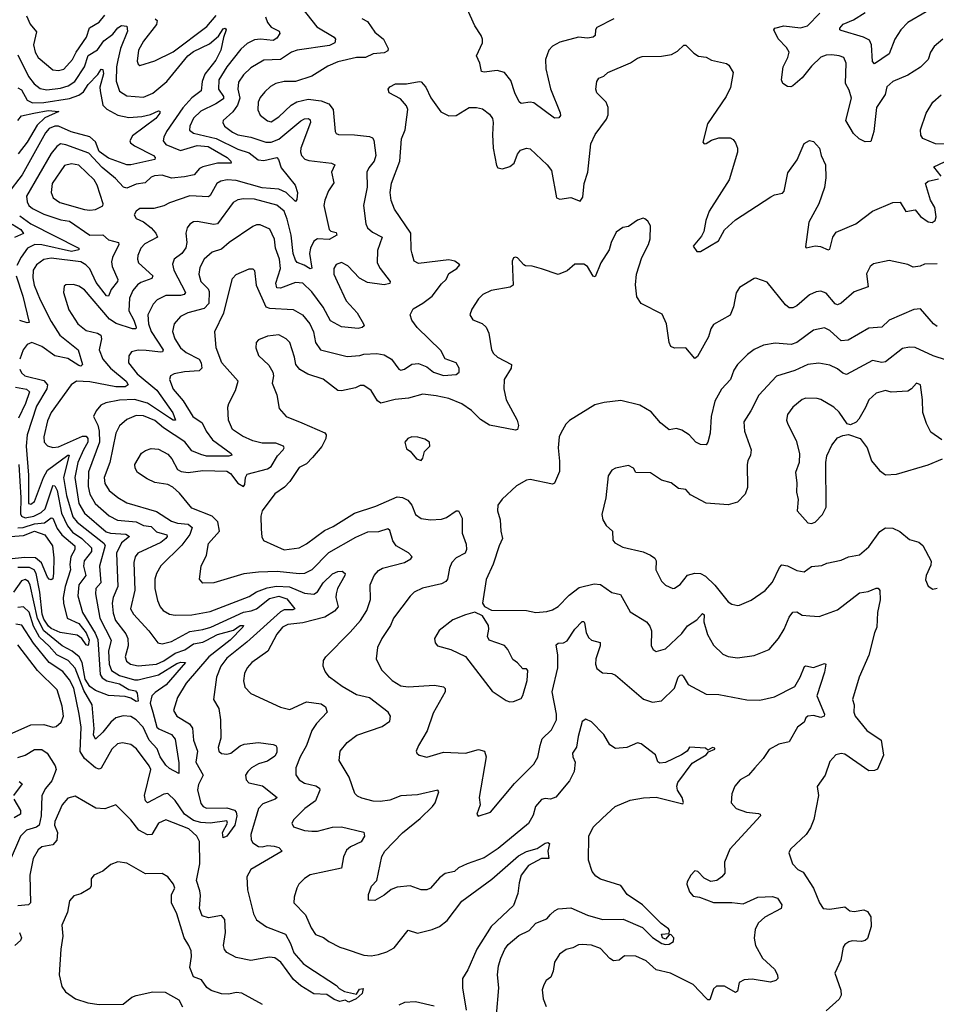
# Model space of a CAD drawing. Extents: x 1954678 to 2060275, y 904822 to 1016299.
# Tile 179 of 256: x 1970265 to 1975220, y 959146 to 964470. Entities that reach past the tile are written whole.
import ezdxf

# ---------------------------------------------------------------- set-up
doc = ezdxf.new("R2010")
doc.units = 0

msp = doc.modelspace()

# ---------------------------------------------------------------- linework, layer by layer
at = {"layer": '0CON20XD'}
for points in [[(1971789.4, 964535), (1971871.7, 964431.7), (1971964.3, 964375), (1971971.4, 964365), (1971968.1, 964345), (1971939.3, 964330.8), (1971765, 964304.7), (1971735, 964294.6), (1971674.6, 964255.4), (1971585, 964251.1), (1971515, 964210.4), (1971475, 964171.2), (1971447.2, 964132.8), (1971443.6, 964095), (1971454.8, 964045), (1971442.1, 964007.9), (1971417.6, 963972.4), (1971365.5, 963925), (1971363.8, 963915), (1971372.7, 963895), (1971415, 963862.6), (1971445, 963848.3), (1971515, 963834.8), (1971595, 963808.4), (1971625, 963808.1), (1971665, 963824.8), (1971785, 963922.9), (1971805, 963934.6), (1971826.4, 963936.4), (1971835, 963928), (1971836.7, 963915), (1971785.3, 963775), (1971782.5, 963755), (1971788.5, 963735), (1971806.5, 963716.5), (1971828.1, 963708.1), (1971950, 963695), (1971967.8, 963685), (1971949.6, 963645), (1971962.3, 963587.7), (1971934.4, 963545), (1971914.5, 963495), (1971909.6, 963465), (1971938.6, 963335), (1971946.8, 963326.8), (1971975, 963320), (1971978.8, 963305), (1971937.9, 963282.1), (1971875.3, 963284.7), (1971855, 963271.9), (1971837.1, 963235), (1971831.9, 963205), (1971843.3, 963126.7), (1971835, 963122.9), (1971803.4, 963143.4), (1971765, 963157.1), (1971755, 963170), (1971742.8, 963205), (1971732.2, 963305), (1971711, 963391), (1971694.8, 963434.8), (1971655, 963467.4), (1971535, 963499.1), (1971475, 963502.1), (1971443.3, 963496.7), (1971419.1, 963480.9), (1971335, 963366.2), (1971315, 963362), (1971225, 963379.2), (1971205, 963376.2), (1971185, 963364.3), (1971170, 963345), (1971163.6, 963316.4), (1971168.8, 963265), (1971163.9, 963236.1), (1971141.5, 963205), (1971100, 963175), (1971091.1, 963148.9), (1971098.8, 963115), (1971160.5, 962995), (1971154.3, 962985), (1971135, 962979.5), (1971055, 962979.5), (1971008.1, 962955), (1970987.4, 962932.6), (1970958.2, 962875), (1970961.7, 962825), (1970975.7, 962785), (1971041.1, 962685), (1971037.5, 962675), (1971027.1, 962672.9), (1970948.1, 962681.9), (1970905, 962683.9), (1970870, 962675), (1970855, 962653.3), (1970853.8, 962615), (1970900.9, 962555), (1971006.3, 962466.3), (1971093.5, 962345), (1971106.5, 962305), (1971095, 962304.7), (1971075, 962316.7), (1970956.4, 962396.4), (1970885, 962417), (1970805, 962412.5), (1970731.3, 962398.7), (1970704.4, 962385), (1970678.1, 962355), (1970664.2, 962325), (1970686.8, 962276.8), (1970694.3, 962245), (1970696.7, 962185), (1970637.6, 962025), (1970634.8, 961945.2), (1970644.3, 961905), (1970673.1, 961855), (1970748.2, 961788.2), (1970793.7, 961763.7), (1970895, 961754.5), (1970935, 961734.3), (1970975, 961729.8), (1971005, 961701.1), (1971059.6, 961685), (1971062.5, 961675), (1971055.3, 961665), (1971027.6, 961642.4), (1970904.5, 961585), (1970889.6, 961565), (1970882.4, 961535), (1970887.2, 961385), (1970864.7, 961284.7), (1970880, 961255), (1970962.5, 961165), (1971011.1, 961101.1), (1971035, 961094.7), (1971085, 961107.6), (1971185, 961162.6), (1971255, 961172.3), (1971297.8, 961185), (1971475, 961267.4), (1971516.4, 961273.6), (1971545, 961284.8), (1971615, 961340.5), (1971665, 961353.2), (1971709.3, 961339.3), (1971752.9, 961285), (1971741.1, 961278.9), (1971695, 961279.6), (1971675, 961268.8), (1971492, 961105), (1971385, 961018.3), (1971351.8, 960975), (1971328.4, 960915), (1971313.1, 960795), (1971341.1, 960745), (1971351.1, 960685), (1971353.1, 960585), (1971337.5, 960535), (1971340.6, 960515), (1971355, 960502.9), (1971385, 960498.8), (1971406, 960505), (1971456.2, 960543.8), (1971477.8, 960552.2), (1971555, 960561.1), (1971635, 960551.4), (1971650, 960545), (1971655.8, 960535), (1971655, 960507.5), (1971645, 960488.6), (1971605, 960460.7), (1971556.4, 960446.4), (1971517.5, 960425), (1971497.5, 960405), (1971486, 960385), (1971489.3, 960359.3), (1971504.4, 960344.4), (1971577.2, 960327.2), (1971656, 960265), (1971646, 960255), (1971579.7, 960230.3), (1971555, 960205.7), (1971514.5, 960065), (1971515.5, 960035.5), (1971525, 960020), (1971555, 959999.7), (1971575, 959997.4), (1971605, 960004.8), (1971641.3, 960001.3), (1971665.8, 959995), (1971684, 959975), (1971514.4, 959875), (1971492.2, 959835), (1971496.7, 959765), (1971528.2, 959635), (1971545, 959602.2), (1971598.9, 959565), (1971702.7, 959525), (1971729.7, 959475), (1971747.2, 959425), (1971797, 959367), (1971816.9, 959353.1), (1971978.3, 959248.3), (1971991.7, 959231.7), (1972020, 959215), (1972085, 959201.2), (1972102.1, 959227.9), (1972121.2, 959231.2), (1972116.1, 959203.9), (1972083.3, 959175), (1972045, 959157.5), (1972025, 959168), (1971995, 959160.8), (1971965, 959172), (1971925, 959198.9), (1971855, 959202), (1971785, 959246), (1971745, 959281.1), (1971675.9, 959375), (1971645, 959396.7), (1971615, 959401.4), (1971515, 959383.9), (1971435, 959399.5), (1971385, 959425.9), (1971371.7, 959441.7), (1971366.9, 959465), (1971376.8, 959535), (1971374.4, 959605), (1971355, 959625.6), (1971285, 959613.9), (1971251.4, 959625), (1971236.2, 959665), (1971242.6, 959735), (1971239, 959759), (1971221.1, 959815), (1971237.9, 959905), (1971236.4, 960026.4), (1971222.9, 960055), (1971179.2, 960095), (1971055, 960143.6), (1971015.6, 960125), (1970978.8, 960065), (1970955, 960062.3), (1970908.3, 960088.3), (1970865, 960143.8), (1970785, 960224), (1970725, 960203.5), (1970676.3, 960206.3), (1970565, 960272.1), (1970525, 960260), (1970494.7, 960225), (1970454.1, 960134.1), (1970453.5, 960115), (1970468.9, 960075), (1970466.2, 960033.8), (1970445, 960008.1), (1970385, 959997.9), (1970365, 959981.4), (1970338.2, 959935), (1970319.6, 959845)], [(1973476.7, 964475), (1973385, 964427.5), (1973378.1, 964415), (1973375.7, 964385), (1973365, 964376), (1973335, 964370.5), (1973285, 964376.2), (1973185, 964348.9), (1973145, 964327.1), (1973125.4, 964304.6), (1973107.9, 964255), (1973108.5, 964205), (1973135, 964096.2), (1973186.5, 963966.5), (1973187.5, 963952.5), (1973180, 963940), (1973155, 963938), (1973045, 964020.6), (1973025, 964024.3), (1972975, 964017.5), (1972965, 964026.2), (1972942.3, 964075), (1972920.4, 964140.4), (1972885, 964184.4), (1972845.5, 964195.5), (1972775, 964185.8), (1972760.6, 964190.6), (1972752.1, 964235), (1972734.5, 964275), (1972765.8, 964345), (1972765.8, 964365), (1972759.2, 964385), (1972725, 964436.7), (1972666.9, 964565)], [(1970301.6, 964491.6), (1970320.9, 964445), (1970355.2, 964405.2), (1970340.3, 964335), (1970349.1, 964295), (1970364.6, 964265), (1970445, 964198.8), (1970475, 964195.4), (1970503.1, 964203.1), (1970550.3, 964255), (1970570, 964295), (1970626.7, 964375), (1970643.2, 964426.8), (1970695, 964457.1), (1970725, 964493.8)], [(1972115, 964475.7), (1972145, 964460), (1972185, 964402.3), (1972231.8, 964365), (1972257.6, 964315), (1972255, 964301.1), (1972235, 964290.5), (1972175, 964285.3), (1972135, 964265.4), (1972085, 964266.5), (1971985, 964241.5), (1971930.4, 964219.6), (1971845, 964164.5), (1971755, 964135.5), (1971695, 964135.9), (1971649.2, 964125), (1971620.8, 964109.2), (1971590.2, 964079.8), (1971565, 964048.9), (1971554.2, 964025), (1971553.1, 963983.1), (1971565, 963953.8), (1971605, 963922.9), (1971625, 963918.2), (1971665.6, 963945), (1971731.9, 964008.1), (1971763.2, 964026.8), (1971825, 964039.7), (1971895, 964031.7), (1971935.7, 964015.7), (1971959.5, 963985), (1971970.6, 963865), (1971976, 963855), (1971988.9, 963848.9), (1972075, 963847.5), (1972155, 963838.2), (1972171.2, 963831.2), (1972179.5, 963819.5), (1972190, 963735), (1972180.8, 963705), (1972151.7, 963668.3), (1972141.8, 963645), (1972144, 963565), (1972122.7, 963465), (1972136.9, 963366.9), (1972145.3, 963345.3), (1972171.3, 963321.3), (1972224, 963295), (1972198.7, 963221.3), (1972197.9, 963155), (1972212.9, 963125), (1972268, 963055), (1972265, 963044.3), (1972235, 963036.4), (1972145, 963049.3), (1972101.9, 963071.9), (1972039.3, 963139.3), (1972005, 963157.8), (1971975, 963146.7), (1971962.7, 963125), (1971963.1, 963095), (1971981.5, 963055), (1972030.1, 962950.1), (1972089.4, 962885), (1972123.8, 962825), (1972126.2, 962815), (1972116.7, 962805), (1972095, 962801.1), (1972005, 962808.6), (1971945, 962841.2), (1971905.6, 962915), (1971845, 962998.4), (1971795, 963045.2), (1971755, 963048.3), (1971675, 963018.1), (1971655, 963019.5), (1971650, 963045), (1971674.7, 963125), (1971669.2, 963175), (1971648.2, 963235), (1971643.2, 963283.2), (1971617.8, 963337.8), (1971565, 963361.2), (1971545, 963360.8), (1971525, 963351.8), (1971397.5, 963265), (1971355, 963228.5), (1971305, 963213.4), (1971262.5, 963175), (1971239, 963131), (1971233.1, 963095), (1971244.4, 963054.4), (1971283.7, 963015), (1971290.1, 963000.1), (1971288, 962935), (1971262.2, 962907.8), (1971174.7, 962885.3), (1971135, 962865.5), (1971100.9, 962825), (1971090.4, 962785), (1971103.9, 962745), (1971134.7, 962695), (1971165, 962669.7), (1971234.6, 962635), (1971245.3, 962615), (1971249.1, 962585), (1971235, 962572.1), (1971155, 962566.5), (1971100, 962555), (1971080.8, 962545), (1971075.6, 962525), (1971095, 962471.5), (1971149.5, 962409.5), (1971201.2, 962325), (1971250.9, 962290.9), (1971273.6, 962245), (1971308, 962198), (1971407.5, 962125), (1971412, 962115), (1971395, 962109.6), (1971275, 962110.6), (1971245, 962119.2), (1971195, 962138), (1971157.7, 962187.7), (1971043, 962263), (1970995, 962302.3), (1970935, 962328.4), (1970895, 962330.8), (1970845, 962308.2), (1970805, 962273.6), (1970783.8, 962235), (1970752.2, 962075), (1970720.9, 961995), (1970725, 961962.5), (1970749.5, 961925), (1970795, 961886.2), (1970845, 961858), (1971005, 961810.8), (1971085, 961758.7), (1971118.1, 961748.1), (1971175, 961742.6), (1971197.8, 961725), (1971185, 961686.4), (1971141.3, 961628.7), (1971027.5, 961517.5)], [(1970998.1, 964475), (1971008.7, 964465), (1971005, 964443.5), (1970935, 964354.4), (1970906.8, 964305), (1970900, 964245), (1970905, 964228.8), (1970915, 964222.9), (1970995, 964248.5), (1971095, 964296.4), (1971276.8, 964433.2), (1971326.4, 964493.6)], [(1971593.1, 964485), (1971605, 964454.4), (1971625, 964430.4), (1971667.5, 964407.5), (1971670.5, 964395), (1971655, 964370.4), (1971635, 964356.7), (1971565.8, 964364.2), (1971535, 964360.4), (1971495, 964341.1), (1971459.7, 964310.3), (1971385, 964215.4), (1971342, 964145), (1971339.1, 964095), (1971366.8, 964055), (1971367.3, 964042.7), (1971325, 964015.2), (1971243.7, 963976.3), (1971205, 963937.7), (1971183.8, 963895), (1971183.1, 963873.1), (1971205, 963856.5), (1971327.7, 963827.7), (1971445, 963769.6), (1971505, 963750.8), (1971553.2, 963713.2), (1971585, 963709.3), (1971655, 963724.4), (1971664.6, 963714.6), (1971678.4, 963668.4), (1971754.4, 963575), (1971766.9, 963535), (1971762.2, 963497.8), (1971755, 963486.2), (1971706.1, 963536.1), (1971665, 963553.1), (1971575, 963561.2), (1971435, 963600.9), (1971385.7, 963604.3), (1971352.2, 963597.7), (1971330.5, 963585), (1971295, 963518.6), (1971285, 963511.5), (1971185, 963517.5), (1971075, 963480), (1971045, 963463.8), (1970990.2, 963449.8)], [(1975255, 964365.6), (1975208, 964325), (1975188.1, 964295), (1975175, 964254), (1975135, 964212.7), (1975065, 964170.8), (1974984, 964135), (1974952.1, 964107.9), (1974942.5, 964065), (1974895.5, 963995), (1974881.8, 963865), (1974865, 963812), (1974835, 963809.5), (1974801.9, 963825), (1974772.9, 963855), (1974731.5, 963925), (1974760.4, 964045), (1974748.3, 964088.3), (1974728.8, 964125), (1974733.1, 964235), (1974720, 964265), (1974695.3, 964275.3), (1974655, 964280.4), (1974625, 964278.2), (1974595, 964267.2), (1974545, 964218.2), (1974494.6, 964155), (1974445, 964112.7), (1974433, 964107), (1974415, 964108.9), (1974390.6, 964125), (1974382.3, 964145), (1974391.6, 964215), (1974416.5, 964265), (1974423.5, 964295), (1974409.9, 964319.9), (1974365, 964365.8), (1974341.2, 964415), (1974347.5, 964425), (1974395, 964437.5), (1974485, 964425.7), (1974523.4, 964436.6), (1974589.4, 964505)], [(1975165, 964512.9), (1975065.3, 964455), (1975027.9, 964415), (1974995.9, 964365), (1974964.2, 964285), (1974885, 964231.4), (1974874.7, 964244.7), (1974868.5, 964335), (1974859.1, 964359.1), (1974825.8, 964375), (1974705, 964411.1), (1974698, 964415), (1974697.5, 964425), (1974716, 964445), (1974771.2, 964468.8), (1974835, 964508.9)], [(1970255, 964279.5), (1970312.1, 964162.1), (1970343.1, 964123.1), (1970375, 964098.4), (1970411.5, 964091.5), (1970485, 964100.5), (1970526.7, 964113.3), (1970562.9, 964135), (1970614.8, 964215), (1970634.4, 964275.6), (1970685, 964307.8), (1970720.7, 964355), (1970768.3, 964391.7), (1970795, 964425.6), (1970815, 964438.9), (1970844.3, 964434.3), (1970848, 964408), (1970810.5, 964315), (1970795, 964251.9), (1970788.2, 964215), (1970787.1, 964137.1), (1970804.3, 964084.2), (1970845, 964058.9), (1970935, 964051.6), (1970985, 964072.4), (1971061.1, 964135), (1971173.9, 964275), (1971205, 964298.4), (1971290.5, 964339.5), (1971338.8, 964381.2), (1971365, 964420.6), (1971375, 964424), (1971381.4, 964415), (1971366.2, 964373.8), (1971353.1, 964305)], [(1971353.1, 964305), (1971325, 964250.9), (1971265.2, 964175), (1971250.9, 964135), (1971246.8, 964085), (1971195, 964048.1), (1971146.5, 963993.5), (1971057.9, 963865), (1971043.3, 963835), (1971041.1, 963815), (1971055.5, 963795), (1971135, 963762.8), (1971225, 963789.2), (1971284.3, 963784.3), (1971387.2, 963725), (1971406.8, 963705), (1971408, 963695), (1971335, 963693.5), (1971255.8, 963675), (1971236.5, 963665), (1971208.3, 963631.7), (1971155, 963620.5), (1971085, 963613), (1971035, 963629.8), (1970993.3, 963626.7), (1970975, 963618.2), (1970942.6, 963587.4), (1970895, 963581.1), (1970845, 963560), (1970825.7, 963564.3), (1970782.1, 963612.1), (1970711.3, 963671.3), (1970638.7, 963748.7), (1970515, 963793.7), (1970485, 963798.7), (1970465, 963783.9), (1970435, 963746.2), (1970301.2, 963515), (1970305.3, 963485), (1970315.3, 963465), (1970335, 963448.4), (1970395, 963418.1), (1970487.2, 963387.2), (1970535, 963381.4), (1970645, 963304.7), (1970715, 963306.7), (1970745, 963280), (1970799.2, 963265), (1970801.1, 963255), (1970766.8, 963185), (1970761.5, 963161.5), (1970764.8, 963134.8), (1970795.4, 963065), (1970793.8, 963055), (1970759.4, 963010.6), (1970745, 962975.8), (1970735, 962976.5), (1970678.8, 963048.8), (1970645, 963122.7), (1970623.2, 963145), (1970595, 963161.4), (1970435, 963181.4), (1970395, 963172.6), (1970355.9, 963145), (1970337.2, 963115), (1970335.2, 963075), (1970343.9, 963035), (1970375.9, 962955), (1970435, 962837.5), (1970482.5, 962765), (1970581.1, 962685), (1970604.3, 962605), (1970595, 962596.9), (1970585, 962599.7), (1970525, 962638.8), (1970455, 962651.9), (1970385, 962703.8), (1970330, 962725), (1970305, 962714.5), (1970284.1, 962685), (1970265, 962633.8)], [(1972080.4, 961669.6), (1971933.5, 961586.5), (1971845, 961496.1), (1971805, 961475.9), (1971775, 961473.6), (1971656.2, 961486.2), (1971555, 961483.7), (1971476.8, 961473.2), (1971315, 961424.5), (1971255, 961424.2), (1971236.2, 961445), (1971246.7, 961515), (1971274.5, 961575), (1971285, 961637.5), (1971345.7, 961705), (1971335.5, 961755), (1971304.8, 961784.8), (1971195, 961829.5), (1971129.4, 961909.4), (1971093.2, 961943.2), (1971065, 961956), (1970995, 961968.1), (1970953.3, 961986.7), (1970902.6, 962022.6), (1970890, 962045), (1970888, 962065), (1970923.9, 962126.1), (1970945, 962141.4), (1970975, 962151.9), (1971015, 962148.5), (1971065, 962120.6), (1971086.7, 962095), (1971118.6, 962038.6), (1971137.9, 962027.9), (1971175, 962021.1), (1971255, 962032.7), (1971385, 962028.8), (1971405, 962016.8), (1971445, 961964.8), (1971475, 961945.6), (1971482.7, 961957.3), (1971485.3, 961995), (1971495, 962012.3), (1971605, 962042), (1971625, 962054), (1971657.8, 962112.2), (1971689.5, 962145), (1971694.5, 962155), (1971691.1, 962165), (1971649.5, 962179.5), (1971575, 962180.8), (1971525, 962192.2), (1971468.7, 962218.7), (1971414.8, 962254.8), (1971393.6, 962305), (1971390.4, 962375), (1971394.7, 962395.3), (1971431.8, 962465), (1971446.2, 962515), (1971357.7, 962615), (1971327.7, 962695), (1971319.5, 962785), (1971367.9, 962885), (1971415, 963071.2), (1971435, 963092), (1971505, 963122.9), (1971525, 963123.8), (1971534.3, 963114.3), (1971543.6, 963035), (1971595, 962917.3), (1971615, 962910.2), (1971743.6, 962903.6), (1971794.4, 962875), (1971834, 962825), (1971853, 962783), (1971864.8, 962724.8), (1971891.8, 962685), (1972035, 962648.2), (1972103.8, 962655), (1972125, 962661.5), (1972195.5, 962664.5), (1972235, 962657.8), (1972275, 962634.3), (1972315, 962580), (1972325, 962574.3), (1972345, 962580.5), (1972385, 962606.7), (1972420.8, 962610.8), (1972465, 962593.3), (1972501.5, 962565), (1972555, 962546.3), (1972625, 962551.4), (1972641.2, 962565), (1972641.2, 962585), (1972623.8, 962615), (1972565, 962636.7), (1972541.5, 962681.5), (1972413.5, 962805), (1972385.4, 962845.4), (1972375.6, 962875), (1972392.6, 962907.4), (1972445, 962936.7), (1972494.5, 962975), (1972545, 963041.9), (1972570.5, 963065), (1972585, 963098.6), (1972627.5, 963125), (1972644, 963145), (1972618, 963165), (1972585, 963172.5), (1972421.3, 963151.3), (1972398, 963165), (1972386.2, 963203.8), (1972380.6, 963225), (1972380, 963315), (1972291.8, 963445), (1972273.1, 963493.1), (1972267.9, 963535), (1972275, 963586.2), (1972319.3, 963705), (1972329.5, 963825), (1972348.6, 963875), (1972362.5, 963985), (1972356, 964005), (1972322.7, 964042.7), (1972262.5, 964075), (1972257.5, 964095), (1972265, 964107.5), (1972296.4, 964123.6), (1972355, 964123.8), (1972425, 964136.7), (1972435, 964133.3), (1972461.2, 964105), (1972487.3, 964047.3), (1972541.5, 963971.5), (1972585, 963950), (1972625, 963951.4), (1972695, 963995.8), (1972735, 963995.7), (1972767.2, 963987.2), (1972805, 963959.2), (1972820, 963935), (1972824.5, 963915), (1972821.2, 963848.8), (1972823.5, 963775), (1972841.8, 963681.8), (1972849.2, 963669.2), (1972875, 963664.2), (1972914.5, 963675.5), (1972937.1, 963695), (1972956.4, 963743.6), (1972972, 963765), (1973005, 963775.7), (1973025, 963771.4), (1973115.7, 963685), (1973139.2, 963655), (1973166.1, 963506.1), (1973185, 963500), (1973245, 963508.9), (1973295, 963489.2), (1973309.4, 963510.6), (1973315.4, 963585), (1973335.4, 963645), (1973352, 963798), (1973375, 963850), (1973437.8, 963932.2), (1973445.5, 963955), (1973445.5, 963995), (1973434.6, 964024.6), (1973384, 964075), (1973380, 964095), (1973384, 964135), (1973395, 964153.3), (1973423.3, 964165), (1973443.3, 964185), (1973567.5, 964237.5), (1973605, 964262.5), (1973629.1, 964270.9), (1973735, 964273.1), (1973788.3, 964281.7), (1973820.3, 964299.7), (1973855, 964332.5), (1973865, 964332.5), (1973908.7, 964288.7), (1973933.4, 964273.4), (1973975, 964266.7), (1974005, 964251.2), (1974085, 964232.5), (1974097.5, 964225), (1974122.5, 964185), (1974107.3, 964102.7), (1974083.8, 964055), (1973983.6, 963906.4), (1973957, 963807), (1973965, 963799.4), (1973975, 963801.5), (1974005, 963819.4), (1974045, 963831.9), (1974105, 963831.9), (1974122.2, 963822.2), (1974134.2, 963805), (1974144.3, 963775), (1974144.2, 963754.2), (1974099.5, 963605), (1973992.5, 963435), (1973973.2, 963385), (1973963.3, 963325), (1973950.8, 963299.2), (1973906, 963245), (1973925, 963216.7), (1973945, 963216.2), (1974042.9, 963275), (1974075, 963333.1), (1974135, 963388.1), (1974325, 963512.5), (1974345, 963523.8), (1974388.8, 963531.2), (1974397, 963543), (1974417.6, 963642.4), (1974468.3, 963711.7), (1974505, 963801.2), (1974535, 963817.1), (1974555, 963810.8), (1974588.6, 963775), (1974597.1, 963735), (1974621.1, 963685), (1974622.2, 963615), (1974615, 963562.5), (1974584.5, 963475), (1974531.4, 963375), (1974512.7, 963242.7), (1974516.7, 963236.7), (1974565, 963247.5), (1974593.7, 963243.7), (1974635, 963226), (1974645, 963228.8), (1974660.5, 963295), (1974678.1, 963321.9), (1974785, 963366.5), (1974875, 963434.3), (1974985, 963481.2), (1975025, 963483.8), (1975055, 963432.9), (1975105, 963441.1), (1975135, 963405.6), (1975175, 963376.9), (1975196.9, 963373.1), (1975213.8, 963385), (1975218, 963405), (1975211.4, 963455), (1975187.8, 963495), (1975161.9, 963585), (1975175, 963596.4), (1975230.8, 963609.2)], [(1970255, 964102.2), (1970275, 964090.4), (1970305.8, 964035.8), (1970335, 964020), (1970395, 964023.1), (1970535, 964044.8), (1970585, 964062.6), (1970610.4, 964079.6), (1970635, 964119.3), (1970686.6, 964173.4), (1970705, 964202.9), (1970715, 964200), (1970717.4, 964177.4), (1970698.8, 964105), (1970699.3, 964085), (1970715, 964007.5), (1970735.6, 963985.6), (1970795, 963953.3), (1970855, 963941.6), (1970925, 963945.8), (1970971.8, 963958.3), (1971015, 963978.1), (1971023.3, 963975), (1971022.5, 963965), (1971000.4, 963935), (1970875, 963841.5), (1970860, 963815), (1970864.2, 963804.2), (1970885, 963787.7), (1970987.5, 963735), (1970998.1, 963725), (1970996, 963715), (1970865, 963684.7), (1970845, 963685.3), (1970745, 963720.7), (1970695, 963757.4), (1970675, 963808.8), (1970645, 963836.8), (1970543.8, 963863.8), (1970475, 963893.8), (1970455, 963894.8), (1970425, 963882.6), (1970405, 963858.9), (1970279, 963631), (1970200.3, 963529.7)], [(1975350, 963795), (1975215, 963798.6), (1975147.3, 963827.3), (1975136.2, 963845), (1975134.4, 963875), (1975164.2, 963965), (1975200, 964025), (1975245.4, 964064.6)], [(1970255.1, 963924.9), (1970275, 963950.3), (1970341.5, 963965), (1970418.2, 963978.2), (1970476.7, 963973.3), (1970400.8, 963939.2), (1970360.2, 963899.8), (1970305, 963808.6), (1970256.7, 963745)], [(1970645, 963439.4), (1970675, 963444.6), (1970715, 963464), (1970717.1, 963475), (1970683.3, 963575), (1970666.8, 963605), (1970584.3, 963684.3), (1970545, 963691.1), (1970507.7, 963682.3), (1970439.7, 963585), (1970434.7, 963535), (1970446, 963506), (1970481.9, 963481.9), (1970615, 963443.8), (1970645, 963439.4)], [(1975245.9, 963624.1), (1975206, 963675), (1975295, 963716)], [(1970990.2, 963449.8), (1970915, 963448.5), (1970894.4, 963435), (1970884.2, 963415), (1970894, 963395), (1970935, 963377.3), (1970975, 963344.6), (1971001.8, 963315), (1971010.6, 963295), (1970941.5, 963258.5), (1970920.4, 963235), (1970903.6, 963195), (1970901.5, 963175), (1970907.5, 963155), (1970985.5, 963084.5), (1970978.5, 963071.5), (1970920.3, 963049.7), (1970902.7, 963037.3), (1970877.3, 963005), (1970858.8, 962965), (1970855.2, 962895), (1970882.6, 962845), (1970895, 962808), (1970892.3, 962797.7), (1970875, 962797.9), (1970787, 962827), (1970751.3, 962851.3), (1970615, 963009.1), (1970585, 963029.4), (1970555, 963038), (1970515, 963035.8), (1970505, 963030), (1970502.2, 962995), (1970530.9, 962900.9), (1970578.9, 962825), (1970625, 962789.2), (1970685, 962775.3), (1970703.6, 962765), (1970706.8, 962745), (1970694.7, 962685), (1970713.8, 962635), (1970755.8, 962585), (1970840, 962515), (1970852.1, 962495), (1970835.6, 962484.4), (1970785, 962484.1), (1970645, 962512.5), (1970571.2, 962515), (1970543.5, 962495), (1970435, 962345.6), (1970415, 962300.8), (1970394.7, 962215), (1970397.3, 962185), (1970415, 962165.6), (1970445, 962157.5), (1970475, 962160), (1970605, 962218.8), (1970625, 962217.5), (1970633.5, 962205), (1970634, 962185), (1970609.4, 962145), (1970578.8, 962075), (1970563.8, 961995), (1970584.8, 961855), (1970615, 961802.3), (1970731.7, 961701.7), (1970755, 961694.2), (1970838.1, 961688.1), (1970858.1, 961675), (1970815, 961640.6), (1970787.7, 961585), (1970795.7, 961405), (1970771.1, 961345), (1970765.6, 961315), (1970770.9, 961260.9), (1970782, 961222), (1970839, 961149), (1970848.8, 961125), (1970850.9, 961085), (1970835.4, 961025), (1970841.7, 961001.7), (1970864.8, 960984.8), (1970905, 960975.8), (1971005, 960985.9), (1971045, 961003.4), (1971105, 961044.3), (1971157.3, 961062.7), (1971205, 961096.2), (1971255, 961103.9), (1971273.8, 961113.8), (1971335, 961145.6), (1971420.5, 961169.5), (1971457.5, 961195), (1971474, 961195), (1971471.5, 961185), (1971402.9, 961115), (1971286.5, 961025), (1971165, 960881.8), (1971118.4, 960805), (1971096.7, 960735), (1971114.3, 960705), (1971182.1, 960662.1), (1971199.6, 960639.6), (1971204.7, 960574.7), (1971226, 960515), (1971216.9, 960455), (1971257.6, 960385), (1971232.1, 960335), (1971225.3, 960305.3), (1971245, 960231.5), (1971256.9, 960215), (1971275, 960206.1), (1971385, 960208.2), (1971425.8, 960195.8), (1971435.3, 960185), (1971438.9, 960165), (1971428.1, 960115), (1971384.5, 960055.5), (1971365, 960046.2), (1971361.2, 960075), (1971388.2, 960125), (1971385, 960138.6), (1971294.2, 960125.8), (1971245, 960129.5), (1971205, 960140.6), (1971156, 960175), (1971105, 960247.5), (1971065, 960286.4), (1971045, 960281.8), (1970955, 960235.7), (1970945, 960246.2), (1970939.2, 960275), (1970973.4, 960415), (1970964.8, 960434.8), (1970896.8, 960526.8), (1970865, 960550.8), (1970820.7, 960560.7), (1970793.5, 960555), (1970762.2, 960525), (1970705, 960422.2), (1970695, 960417.3), (1970675, 960425.4), (1970615.7, 960475.7), (1970592.8, 960512.8), (1970596.7, 960645), (1970587.4, 960715), (1970556.9, 960855), (1970535, 960901.2), (1970498.2, 960945), (1970424.9, 960994.9), (1970338.9, 961098.9), (1970276.6, 961196.6), (1970245, 961202.3)], [(1970265, 963409.6), (1970325, 963365.8), (1970584.5, 963235), (1970584.3, 963225), (1970545, 963216.6), (1970385, 963252.3), (1970346, 963254), (1970307.1, 963235), (1970273.1, 963186.9), (1970249.9, 963140.1)], [(1970225, 963363.8), (1970272, 963335), (1970285.9, 963314.1), (1970237.6, 963292.4)], [(1975225, 963150.8), (1975155, 963148.6), (1975132.5, 963137.5), (1975095, 963132.2), (1975065, 963145.6), (1974965, 963167.5), (1974880.9, 963149.1), (1974862, 963135), (1974843.2, 963096.8), (1974852, 963025), (1974775, 962998.8), (1974705, 962938.2), (1974685, 962928.1), (1974673.1, 962933.1), (1974625, 962991.4), (1974595, 963003.1), (1974570.7, 962999.3), (1974535, 962982.5), (1974465, 962922.2), (1974445, 962912.2), (1974425, 962911.9), (1974405, 962928.1), (1974305, 963051.2), (1974245, 963073.3), (1974235, 963070), (1974155, 963022.5), (1974137.7, 962992.3), (1974122.7, 962917.3), (1974105, 962872.5), (1974015, 962821.2), (1974000.6, 962799.4), (1973987.8, 962755), (1973928.3, 962648.3), (1973915, 962637.5), (1973865, 962696.7), (1973805, 962694.2), (1973785, 962702.5), (1973775.4, 962725.4), (1973760.4, 962825), (1973738, 962878), (1973625, 962936), (1973601.3, 962971.3), (1973594.1, 963035.9), (1973598.8, 963095), (1973628.8, 963185), (1973664.2, 963255), (1973672.5, 963285), (1973674, 963355), (1973660.3, 963380.3), (1973645, 963393.8), (1973635, 963396.2), (1973605, 963386), (1973555, 963352), (1973525, 963346), (1973488.9, 963321.1), (1973461.9, 963265), (1973451.5, 963225), (1973407.1, 963155), (1973375, 963080), (1973365, 963082.5), (1973334, 963135), (1973315, 963147.5), (1973265, 963147.5), (1973225, 963112), (1973175, 963092), (1973085, 963123.3), (1973035, 963136.7), (1972998.3, 963138.3), (1972990, 963145), (1972955, 963182.5), (1972945, 963186.7), (1972935, 963182.5), (1972926.7, 963165), (1972933.3, 963035), (1972915.6, 963024.4), (1972814.3, 963005.7), (1972768.8, 962985), (1972745, 962961.2), (1972708.8, 962905), (1972698.8, 962875), (1972715, 962846.7), (1972765, 962828.1), (1972787.3, 962807.3), (1972800.4, 962775), (1972814.5, 962685), (1972825.7, 962665), (1972848, 962645), (1972924, 962605), (1972921.4, 962585), (1972884.6, 962525.4), (1972882.2, 962475), (1972894.4, 962415), (1972954.4, 962305), (1972960.8, 962275), (1972956.2, 962255), (1972945, 962251.4), (1972805, 962277.8), (1972755, 962307.7), (1972706.8, 962356.8), (1972655, 962393.8), (1972585, 962422.1), (1972516.8, 962436.8), (1972445, 962445.5), (1972366, 962424), (1972295, 962416.5), (1972217.3, 962397.3), (1972198.8, 962408.8), (1972164.6, 962464.6), (1972125, 962492.2), (1972105, 962492.2), (1972079.6, 962480.4), (1972005, 962462.9), (1971985, 962464.5), (1971905, 962525.5), (1971822.9, 962552.9), (1971779.2, 962579.2), (1971757.1, 962605), (1971751.1, 962645), (1971725.6, 962725), (1971705.8, 962745), (1971665, 962765.5), (1971605, 962758.1), (1971555, 962738.8), (1971544, 962725), (1971541.4, 962695), (1971555.8, 962655), (1971611.7, 962601.7), (1971633.8, 962565), (1971636.7, 962545), (1971630, 962505), (1971655, 962442.5), (1971667, 962367), (1971705, 962324.2), (1971790.4, 962290.4), (1971915, 962235.6), (1971922.2, 962225), (1971920.3, 962205), (1971898.1, 962161.9), (1971847.4, 962102.6), (1971815, 962069.4), (1971775, 962048), (1971725, 961972.9), (1971696.7, 961943.3), (1971645, 961905.8), (1971575.8, 961814.2), (1971569.2, 961785), (1971569.4, 961715), (1971573.2, 961673.2), (1971583.5, 961653.5), (1971695, 961603.3), (1971775, 961613.8), (1971814.7, 961635.3), (1971912.3, 961707.7), (1971960.1, 961729.9), (1972075, 961801.5), (1972190.9, 961839.1), (1972305, 961890.3), (1972335, 961886.9), (1972362.9, 961872.9), (1972384.6, 961845), (1972405, 961794), (1972435, 961772.5), (1972485.7, 961765.7), (1972545, 961769.4), (1972572.1, 961777.9), (1972625, 961814.2), (1972636.2, 961815), (1972656.7, 961775), (1972657.1, 961692.9), (1972678.7, 961635), (1972680.7, 961605), (1972672.9, 961585), (1972625, 961560.9), (1972600.5, 961535), (1972588.2, 961505), (1972576.8, 961445), (1972568.3, 961431.7), (1972545, 961420.4), (1972443.1, 961396.9), (1972398, 961375), (1972375, 961352.5), (1972285.6, 961235), (1972269.6, 961195), (1972222.5, 961125), (1972199.4, 961075), (1972192, 961015), (1972220.8, 960955), (1972277.9, 960897.9), (1972325, 960869.1), (1972365, 960863.1), (1972507.9, 960872.1), (1972555, 960863.1), (1972564.5, 960854.5), (1972565.5, 960835), (1972499.5, 960720.5), (1972466.7, 960625), (1972420, 960545), (1972408.8, 960515), (1972412, 960505), (1972425, 960494), (1972465, 960482.5), (1972555, 960509.5), (1972675, 960504.4), (1972745, 960524.4), (1972778, 960515), (1972785.6, 960485), (1972748, 960265), (1972754.4, 960225), (1972736.7, 960175), (1972743.9, 960163.9), (1972810, 960185), (1972939.2, 960340.8), (1973045, 960444.4), (1973066.6, 960483.4), (1973078.2, 960545), (1973089.1, 960580.9), (1973139.1, 960630.9), (1973167.5, 960685), (1973167.1, 960715), (1973143.3, 960835), (1973174.7, 960965), (1973174.2, 961034.2), (1973165, 961090), (1973175, 961099.4), (1973205, 961100.5), (1973225, 961111.1), (1973265, 961174.5), (1973305, 961215.6), (1973315, 961215.8), (1973318.9, 961208.9), (1973326.3, 961156.3), (1973338.9, 961128.9), (1973355, 961114.4), (1973402, 961102), (1973402.2, 961085), (1973378.9, 961015), (1973377.1, 960985), (1973385, 960961.2), (1973415, 960938.6), (1973465, 960934.3), (1973485, 960926), (1973636.9, 960796.9), (1973685, 960780.5), (1973735, 960787.1), (1973804, 960856), (1973824.7, 960915), (1973835, 960925.5), (1973845, 960926.9), (1973851.1, 960921.1), (1973878, 960875), (1973975, 960823.5), (1974045, 960821.9), (1974195, 960793.3), (1974265, 960790), (1974345, 960808.5), (1974455.4, 960864.6), (1974484.6, 960915), (1974507.3, 960972.7), (1974515, 960976), (1974555, 960967.8), (1974615, 960988.8), (1974622.5, 960985), (1974615, 960942.5), (1974574.2, 960815), (1974615.5, 960715), (1974612.9, 960705), (1974595, 960697.9), (1974555, 960707.5), (1974525, 960703.5), (1974514.4, 960695), (1974505, 960671.4), (1974468.9, 960645), (1974425, 960565.6), (1974367.9, 960552.1), (1974316.7, 960523.3), (1974284.3, 960475), (1974239.4, 960425), (1974203.9, 960386.1), (1974160.3, 960359.7), (1974131.2, 960325), (1974113.8, 960285), (1974111.2, 960235), (1974137.5, 960205), (1974194.5, 960184.5), (1974258.6, 960178.6), (1974267.5, 960175), (1974270, 960165), (1974104.3, 959985), (1974074.5, 959915), (1974075.8, 959855), (1974060, 959835), (1974033.6, 959816.4), (1974000.7, 959810.7), (1973965, 959827.5), (1973930, 959865), (1973915, 959868.8), (1973892.5, 959845), (1973872.3, 959807.7), (1973871.2, 959795), (1973886, 959755), (1973905, 959731.2), (1973940, 959725), (1974015, 959696.2), (1974115, 959697.5), (1974175, 959690), (1974255, 959725.5), (1974335, 959728.5), (1974360.9, 959720.9), (1974384.2, 959685), (1974381.2, 959665), (1974292.7, 959617.3), (1974256.5, 959585), (1974241.3, 959551.3), (1974234.6, 959504.6), (1974241.9, 959465), (1974280, 959395), (1974345, 959336), (1974362, 959305), (1974363.3, 959285), (1974352.5, 959275), (1974323.3, 959266.7), (1974225, 959282.1), (1974180.8, 959279.2), (1974153.8, 959265), (1974145, 959217.5), (1974135, 959209.2), (1974073.9, 959243.9), (1974031.2, 959245), (1974015, 959230), (1973995, 959171.2), (1973985, 959170.8), (1973975, 959179.4), (1973905, 959253.5), (1973782, 959315), (1973705, 959332.3), (1973650.9, 959380.9), (1973595, 959406.5), (1973535, 959408.6), (1973504.6, 959385.4), (1973475, 959381.9), (1973455, 959394.2), (1973405, 959448.9), (1973355, 959465.6), (1973305, 959470), (1973285, 959468.6), (1973255, 959452), (1973218.3, 959441.7), (1973182.4, 959417.6), (1973155.4, 959374.6), (1973149.2, 959325), (1973136.5, 959293.5), (1973111.2, 959275), (1973097.7, 959252.3), (1973090, 959225), (1973094.2, 959175), (1973110, 959135)], [(1970245.2, 963085), (1970281.7, 962975), (1970316.6, 962833.4), (1970305, 962830.5), (1970265, 962843.9)], [(1975225, 962812), (1975205, 962826.2), (1975135, 962906.5), (1975097.8, 962902.2), (1974965, 962845.6), (1974925, 962806.7), (1974855, 962801.5), (1974743.3, 962736.7), (1974705, 962734.5), (1974645, 962789.6), (1974615, 962803.6), (1974555, 962790.9), (1974465, 962724.6), (1974435, 962713.9), (1974348.3, 962721.7), (1974285, 962710.5), (1974235, 962686.5), (1974199.5, 962660.5), (1974145.8, 962605), (1974124.4, 962575), (1974106.9, 962525), (1974058.1, 962471.9), (1974022.9, 962407.1), (1974002.9, 962325), (1973997.8, 962235), (1973984.2, 962185), (1973975, 962171.2), (1973945, 962173.3), (1973920, 962185), (1973884.2, 962225), (1973845, 962250), (1973815, 962259.2), (1973775, 962252.5), (1973729.4, 962289.4), (1973679.1, 962349.1), (1973616.4, 962386.4), (1973515, 962411.2), (1973425, 962400), (1973373, 962387), (1973237, 962303), (1973217, 962283), (1973189.2, 962235), (1973181.4, 962215), (1973175.6, 962155), (1973183.4, 962083.4), (1973182.2, 962027.8), (1973155, 961963.3), (1973145, 961958), (1973025, 961984.3), (1973005, 961980), (1972950.9, 961949.1), (1972872.4, 961877.6), (1972849.2, 961845), (1972848.1, 961815), (1972862.5, 961765), (1972865.5, 961705), (1972875.5, 961665), (1972856.2, 961625), (1972824.7, 961525.3), (1972786.8, 961443.2), (1972766.7, 961315), (1972777, 961297), (1972815, 961276.7), (1973005, 961276.4), (1973055.5, 961264.5), (1973115, 961269.4), (1973145, 961278.6), (1973175, 961297.1), (1973235, 961359.2), (1973289.8, 961400.2), (1973370.9, 961419.1), (1973405, 961416.5), (1973465, 961372.9), (1973512.2, 961362.2), (1973565, 961268.6), (1973653.6, 961213.6), (1973671.3, 961191.3), (1973680.8, 961165), (1973678, 961085), (1973688.8, 961065), (1973705, 961053.8), (1973755, 961069.2), (1973845, 961151.3), (1973875, 961193.2), (1973925.2, 961224.8), (1973955, 961258.5), (1973965, 961252.5), (1973963.9, 961215), (1973983.3, 961145), (1974015, 961088.8), (1974065, 961039.2), (1974095, 961027.1), (1974145, 961019.2), (1974235, 961032.5), (1974315.5, 961064.5), (1974366.2, 961125), (1974396.8, 961175), (1974425, 961240), (1974445, 961267.1), (1974465, 961267.5), (1974495, 961251.2), (1974536.2, 961246.2), (1974586.5, 961243.5), (1974685, 961279.4), (1974805, 961371.8), (1974851.1, 961378.9), (1974895, 961395.8), (1974905.7, 961395.7), (1974914.2, 961384.2), (1974916.2, 961333.8), (1974901.9, 961265), (1974898.5, 961185), (1974885.5, 961155), (1974855.8, 961034.2), (1974801.9, 960915), (1974767.1, 960795), (1974776.3, 960766.3), (1974774.4, 960725), (1974781.4, 960705), (1974845, 960627.1), (1974920.8, 960575), (1974933.9, 960493.9), (1974902, 960418), (1974885, 960410), (1974855, 960409.2), (1974725, 960498.8), (1974705, 960503.1), (1974675.7, 960494.3), (1974645, 960460), (1974618, 960385), (1974576.1, 960323.9), (1974582, 960275), (1974557.1, 960145), (1974539.1, 960100.9), (1974515.8, 960065), (1974430.8, 959985), (1974422.5, 959965), (1974442, 959905), (1974471.2, 959875), (1974500.2, 959860.2), (1974555.7, 959775), (1974587.5, 959695), (1974608.8, 959665), (1974645, 959660), (1974725, 959673.8), (1974752.1, 959652.1), (1974775, 959647.5), (1974827.7, 959657.7), (1974847.7, 959647.7), (1974865, 959620), (1974867, 959567), (1974847.7, 959502.3), (1974835, 959491.2), (1974815, 959486), (1974765, 959488.8), (1974746.1, 959483.9), (1974725, 959470), (1974716.2, 959455), (1974703.3, 959385), (1974672, 959315), (1974703, 959223), (1974705.5, 959195), (1974695.2, 959174.8), (1974625, 959111.8)], [(1975275, 962630), (1975202.6, 962652.6), (1975105, 962697.1), (1975075, 962699.6), (1975037.4, 962692.6), (1974945, 962620), (1974925, 962616.4), (1974875, 962626.7), (1974735, 962552.5), (1974715, 962558.2), (1974685, 962581.5), (1974645, 962601.5), (1974585, 962613.8), (1974525, 962605.4), (1974455, 962573.1), (1974355, 962543.5), (1974261, 962439), (1974217.8, 962355), (1974178.6, 962295), (1974182.2, 962245), (1974219.5, 962145), (1974215.6, 962115), (1974200, 962085), (1974197.1, 962065), (1974198.7, 961941.3), (1974185.6, 961905), (1974145, 961860.8), (1974095, 961847.8), (1973976.4, 961856.4), (1973891.7, 961901.7), (1973865, 961930), (1973825.5, 961935.5), (1973786, 961965), (1973735, 961981.1), (1973675, 962019.4), (1973595, 962022.5), (1973583.3, 962045), (1973555, 962059.2), (1973485, 962046), (1973465, 962033.8), (1973445.8, 962004.2), (1973434.2, 961885), (1973412.1, 961795), (1973417.7, 961765), (1973435.2, 961735.2), (1973468.9, 961705), (1973472, 961655), (1973482.1, 961642.1), (1973525, 961618), (1973635, 961592.5), (1973675.6, 961575.6), (1973698.3, 961558.3), (1973706, 961545), (1973704.3, 961495), (1973733.4, 961433.4), (1973755, 961412), (1973795, 961394), (1973805, 961396), (1973835, 961416.2), (1973875, 961467.1), (1973915, 961477.5), (1973945, 961475.5), (1973971.2, 961461.2), (1974023.3, 961413.3), (1974095, 961323.1), (1974115, 961310.6), (1974146.6, 961303.4)], [(1970265, 962580), (1970275, 962560.4), (1970293.7, 962543.7), (1970395, 962519.5), (1970415.7, 962495), (1970411.1, 962475), (1970355, 962380.9), (1970304.8, 962225), (1970300.9, 962165), (1970312.5, 962007.5), (1970312.9, 961855), (1970325, 961849.7), (1970345.7, 961865), (1970393.1, 961995), (1970415.8, 962034.2), (1970525, 962115.7), (1970532.5, 962115), (1970501.9, 961995), (1970518, 961898), (1970552.2, 961782.2), (1970575, 961752.4), (1970618.8, 961718.8), (1970719.6, 961639.6), (1970726.8, 961626.8), (1970696.2, 961515), (1970704, 961425), (1970676.6, 961395), (1970674.3, 961365), (1970698.7, 961235), (1970758.7, 961115), (1970745.2, 961055), (1970749.2, 960985), (1970761.6, 960951.6), (1970805, 960923.5), (1970885, 960900), (1970905, 960900), (1971015, 960927.1), (1971115, 960988.8), (1971136.2, 960996.2), (1971160.8, 960995), (1971057, 960873), (1970997.1, 960832.9), (1970980, 960815), (1970970.2, 960775), (1970984.8, 960725.2), (1971007, 960645), (1971016.8, 960635), (1971085, 960605.8), (1971105, 960579.4), (1971125, 960452.5), (1971125, 960394.2), (1971075, 960420.6), (1971055, 960439.2), (1971025.2, 960485), (1971007.8, 960527.8), (1970964.7, 960574.7), (1970931.6, 960645), (1970895, 960684.2), (1970865, 960702.8), (1970825, 960705.4), (1970785, 960694.5), (1970757.7, 960672.3), (1970715, 960617.7), (1970675, 960580.6), (1970663.3, 960603.3), (1970667.7, 960635), (1970656, 960765), (1970612.4, 960842.4), (1970565, 960962.9), (1970527.8, 961005), (1970465.2, 961035), (1970425, 961083.2), (1970371.6, 961131.6), (1970340.1, 961190.1), (1970316.4, 961266.4), (1970285, 961295.3), (1970255, 961291.9)], [(1975249.2, 962199.2), (1975189.2, 962239.2), (1975166.2, 962286.2), (1975146.5, 962346.5), (1975145.9, 962415), (1975135, 962496.2), (1975112.5, 962505), (1975085, 962474), (1975065, 962461.4), (1974975.5, 962455.5), (1974944.4, 962464.4), (1974895, 962450), (1974854.4, 962415), (1974837.4, 962372.6), (1974800.3, 962309.7), (1974785.8, 962294.2), (1974755, 962280), (1974737.5, 962285), (1974695, 962348.8), (1974665.4, 962375.4), (1974595, 962416.7), (1974575, 962422.2), (1974515, 962423.1), (1974495, 962416.9), (1974444.2, 962375), (1974416, 962335), (1974410, 962305), (1974416.4, 962283.6), (1974462, 962195), (1974480, 962125), (1974477.5, 962075), (1974458.3, 962021.7), (1974465.7, 961965), (1974464.2, 961915), (1974473.8, 961875), (1974466.7, 961815), (1974525, 961750), (1974545, 961746.2)], [(1970242.8, 962482.8), (1970302.5, 962472.5), (1970318, 962458), (1970296.4, 962395), (1970257.9, 962315)], [(1972435, 962087.5), (1972445, 962100), (1972452.5, 962135), (1972482.5, 962165), (1972480, 962185), (1972455, 962201.2), (1972416.4, 962213.6), (1972385, 962213.8), (1972362.5, 962205), (1972347.5, 962185), (1972355, 962150), (1972376.4, 962136.4), (1972410, 962095), (1972435, 962087.5)], [(1974545, 961746.2), (1974565, 961753.3), (1974603.8, 961795), (1974623.8, 961835), (1974623.3, 962075), (1974627.9, 962112.1), (1974655, 962170), (1974685, 962209.2), (1974715, 962222.5), (1974745, 962227.1), (1974808.8, 962205), (1974846, 962155), (1974868.6, 962085), (1974912.4, 962032.4), (1974945, 962008.8), (1975005, 962012.5), (1975175, 962063.1), (1975253.8, 962095)], [(1970260.4, 962065), (1970271.1, 961885), (1970268.9, 961798.9), (1970275.1, 961785.1), (1970295, 961776.1), (1970341.2, 961785), (1970380.8, 961805), (1970402.1, 961825), (1970441.9, 961945), (1970445, 961951.8), (1970455, 961949.2), (1970467.3, 961925), (1970491.3, 961801.3), (1970523, 961733), (1970549.9, 961699.9), (1970601.2, 961665), (1970653.9, 961615), (1970652.4, 961595), (1970612.7, 961545), (1970609.4, 961515), (1970623.3, 961465), (1970584.8, 961415), (1970578.9, 961355), (1970603.7, 961265), (1970673.3, 961153.3), (1970688, 961118), (1970699.5, 960929.5), (1970710.6, 960910.6), (1970735.3, 960895.3), (1970805, 960878.6), (1970855, 960849.3), (1970890.5, 960840.5), (1970899.3, 960829.2), (1970905.3, 960784.7), (1970895, 960782.7), (1970865, 960802.1), (1970835, 960811.2), (1970745, 960815.9), (1970675, 960843.4), (1970645, 960864.9), (1970618.6, 960905), (1970603.6, 960993.6), (1970587.4, 961025), (1970548, 961055), (1970495, 961083.8), (1970395, 961166.2), (1970361.6, 961231.6), (1970322, 961412), (1970312.2, 961432.2), (1970295, 961443.4), (1970275, 961436), (1970231.4, 961375)], [(1970255, 961722.9), (1970284.3, 961724.3), (1970345, 961744.2), (1970399.8, 961750.2), (1970435, 961776), (1970445, 961774.6), (1970468.1, 961718.1), (1970492.6, 961685), (1970562.6, 961625), (1970563.2, 961605), (1970540.7, 961565), (1970535.9, 961525), (1970539.5, 961495), (1970510.3, 961405), (1970500.5, 961345), (1970501.7, 961315), (1970521.4, 961235), (1970585.6, 961205.6), (1970625, 961154.7), (1970640.6, 961115), (1970635, 961085.7), (1970625, 961090.5), (1970600.5, 961125), (1970575, 961142.7), (1970484.2, 961155.8), (1970435, 961178.8), (1970421.3, 961191.3), (1970395, 961228.9), (1970386, 961255), (1970373.9, 961375), (1970354.4, 961475), (1970343.7, 961495), (1970318.8, 961508.8), (1970255, 961508.1)], [(1970215.9, 961675.9), (1970285, 961681.3), (1970344.5, 961704.5), (1970400.5, 961685), (1970442.5, 961625), (1970449.5, 961559.5), (1970448, 961478), (1970445, 961446.7), (1970435, 961441.2), (1970425, 961445.8), (1970415, 961456), (1970383.4, 961533.4), (1970351.2, 961561.2), (1970292.5, 961562.5), (1970206, 961554)], [(1972843.2, 959086.8), (1972855.7, 959235), (1972847.1, 959305), (1972853.5, 959355), (1972866.5, 959395), (1972886.7, 959445), (1972905, 959470), (1972962.4, 959517.6), (1973019.2, 959545), (1973055, 959585.6), (1973115, 959608.1), (1973135, 959631.4), (1973155, 959651.8), (1973175, 959661.8), (1973245, 959667.3), (1973335, 959627.7), (1973415, 959604.6), (1973526.6, 959606.6), (1973630.9, 959560.9), (1973685, 959507.1), (1973736.2, 959475), (1973755, 959469.4), (1973775, 959471.9), (1973799.2, 959485), (1973800, 959505), (1973785, 959523.8), (1973775, 959522.5), (1973755, 959498.8), (1973740, 959505), (1973733.8, 959526.2), (1973775, 959530), (1973778, 959545), (1973772, 959555), (1973732.4, 959582.4), (1973630.8, 959685), (1973549.2, 959739.2), (1973515, 959788), (1973405, 959823.3), (1973379.8, 959839.8), (1973358.9, 959865), (1973340, 959925), (1973341.5, 960055), (1973365, 960104.3), (1973415, 960152.7), (1973484.4, 960215), (1973565, 960250), (1973637.4, 960262.6), (1973705, 960266.5), (1973849.2, 960230.8), (1973853.3, 960236.7), (1973845.5, 960265), (1973820, 960305), (1973816.9, 960325), (1973822.3, 960345), (1973900.5, 960449.5), (1973976.2, 960495), (1973988.3, 960511.7), (1974022.5, 960525), (1974021.7, 960531.7), (1974010, 960535), (1973985, 960520), (1973971.7, 960531.7), (1973885, 960536.7), (1973872.9, 960515), (1973842.5, 960495), (1973755, 960454.4), (1973725, 960450), (1973715, 960457.5), (1973701.2, 960495), (1973625, 960553.8), (1973605, 960560), (1973546, 960534), (1973485, 960530), (1973455, 960548.8), (1973422.5, 960605), (1973355, 960674.2), (1973325, 960688.8), (1973304.5, 960675.5), (1973283.2, 960595), (1973275, 960536.2), (1973253.1, 960505), (1973254.4, 960485), (1973267.1, 960455), (1973262.2, 960405), (1973236.2, 960355), (1973163.1, 960266.9), (1973135, 960255.4), (1973105, 960259.6), (1973085, 960254.4), (1973053.5, 960215), (1973041.1, 960168.9), (1973015, 960124), (1972852.1, 959987.9), (1972775, 959937.9), (1972683.8, 959906.2), (1972636.7, 959883.3), (1972615, 959864.3), (1972565, 959852.9), (1972535, 959829.2), (1972485.7, 959775), (1972465, 959764.4), (1972435, 959765.6), (1972375, 959787.3), (1972305, 959780.4), (1972272.2, 959767.8), (1972235, 959736), (1972185, 959707.5), (1972150, 959710), (1972150.7, 959739.3), (1972167.5, 959785), (1972195.8, 959815), (1972223.1, 959945), (1972239.4, 959975), (1972335, 960073.6), (1972429.6, 960150.4), (1972496.5, 960215), (1972510, 960235), (1972531.2, 960295), (1972525, 960303.3), (1972415, 960279.3), (1972325, 960272.7), (1972265, 960250.4), (1972213.6, 960243.6), (1972175.5, 960245.5), (1972115, 960260), (1972091.3, 960271.3), (1972076.7, 960286.7), (1972045.5, 960375), (1971991.9, 960465), (1971998.1, 960515), (1972035, 960562.5), (1972087.7, 960602.3), (1972225, 960649.2), (1972265, 960678), (1972269.4, 960705), (1972257.5, 960725), (1972155, 960802.5), (1972085, 960820), (1972007.5, 960865), (1971939.2, 960915), (1971916, 960945), (1971906, 960975), (1971908, 961005), (1971920, 961025), (1972052.2, 961157.8), (1972107.9, 961222.1), (1972141.8, 961275), (1972161.2, 961335), (1972159.1, 961415), (1972180.6, 961465), (1972205, 961492.2), (1972225.3, 961504.7), (1972344.7, 961535.3), (1972380, 961555), (1972385.8, 961565), (1972367.1, 961587.1), (1972300.5, 961625), (1972282.6, 961652.6), (1972265, 961707.5), (1972255, 961716.7), (1972205, 961700.8), (1972145, 961698.3), (1972080.4, 961669.6)], [(1974146.6, 961303.4), (1974155, 961304.4), (1974218.2, 961331.8), (1974295.4, 961384.6), (1974335, 961429.2), (1974371.7, 961508.3), (1974385, 961522.5), (1974415, 961517.8), (1974465, 961491.1), (1974505.8, 961484.2), (1974545, 961513.3), (1974601.7, 961518.3), (1974628.3, 961531.7), (1974705, 961547.5), (1974745, 961566.2), (1974803.9, 961576.1), (1974855, 961620), (1974915, 961703.1), (1974945, 961723.1), (1974985, 961720.8), (1975023, 961703), (1975075, 961658.8), (1975125, 961645.8), (1975146.8, 961626.8), (1975192.7, 961542.7), (1975189.7, 961520.3), (1975164, 961465), (1975161.7, 961441.7), (1975175, 961407.5), (1975201.7, 961391.7), (1975225, 961396.7)], [(1971027.5, 961517.5), (1971004.2, 961475.8), (1970996.2, 961445), (1970995.5, 961395), (1971009.5, 961329.5), (1971023.6, 961295), (1971041.4, 961275), (1971075, 961256.4), (1971105, 961250.8), (1971195, 961251.8), (1971295, 961269.7), (1971505, 961350.5), (1971545, 961377), (1971602.6, 961397.4), (1971653, 961407), (1971723.3, 961403.3), (1971805, 961369.2), (1971855, 961364.1), (1971875, 961377.1), (1971905.3, 961425), (1971955, 961474.4), (1971985, 961486.5), (1972008.3, 961488.3), (1972024, 961475), (1972021.9, 961465), (1971983.6, 961395), (1971976.2, 961365), (1971974.6, 961345), (1971985.6, 961295), (1971967.4, 961272.6), (1971915, 961239.3), (1971795, 961208.9), (1971715, 961199.4), (1971685, 961184.6), (1971655, 961148.5), (1971606.4, 961055), (1971520.6, 960995), (1971494.7, 960965.3), (1971480.9, 960935), (1971473.9, 960896.1), (1971481.9, 960861.9), (1971515, 960827.3), (1971675, 960752.1), (1971725, 960740.9), (1971815, 960780.9), (1971895, 960771.5), (1971917.8, 960755), (1971926.2, 960725), (1971868.8, 960665), (1971843.8, 960626.2), (1971816, 960545), (1971780.8, 960485), (1971757.5, 960425), (1971757.4, 960387.4), (1971775, 960360.6), (1971805, 960342.1), (1971865, 960328.4), (1971885, 960315.5), (1971887.2, 960305), (1971863.7, 960246.3), (1971807.1, 960205), (1971746, 960145), (1971736, 960125), (1971745.8, 960105.8), (1971805.4, 960085.4), (1971845, 960082.1), (1971875, 960083.2), (1971955.3, 960104.7), (1972005, 960105.9), (1972125, 960076.9), (1972129.5, 960055), (1972111.1, 960025), (1972052.6, 959997.4), (1972031.2, 959978.8), (1972016, 959944), (1972005, 959882.9), (1971835, 959846.2), (1971805, 959825.7), (1971774.6, 959795.4), (1971762.9, 959775), (1971748.6, 959725), (1971747.5, 959695), (1971809.5, 959629.5), (1971839.8, 959559.8), (1971864.1, 959524.1), (1971907.3, 959507.3), (1971935.4, 959485.4), (1971995, 959455.5), (1972025, 959446.4), (1972125, 959411.1), (1972165, 959408.1), (1972204.6, 959415.4), (1972250.2, 959429.8), (1972288.6, 959451.4), (1972365, 959547.5), (1972415, 959530.9), (1972495, 959550), (1972533.8, 959566.2), (1972575, 959599.1), (1972655, 959703.3), (1972816.7, 959823.3), (1972961.5, 959948.5), (1973005, 959972.7), (1973061.9, 959988.1), (1973105, 960017.1), (1973120.7, 960020.7), (1973128, 960015), (1973120.5, 959975), (1973125.6, 959935), (1973085, 959934.5), (1973015, 959896.7), (1972976.4, 959845), (1972965, 959802.5), (1972958.5, 959745), (1972935, 959680), (1972813.8, 959566.2), (1972736.8, 959445), (1972688, 959332), (1972659.1, 959285), (1972658.5, 959235), (1972677.8, 959115)], [(1972915, 960781.2), (1972935, 960783.3), (1972975, 960800), (1972984.2, 960815.8), (1973007.7, 960897.7), (1973011.7, 960951.7), (1973005, 960960), (1972985, 960960), (1972955, 960993.3), (1972930.3, 961010.3), (1972903.3, 961065), (1972885.8, 961085.8), (1972802.5, 961115), (1972793.3, 961135), (1972801.2, 961175), (1972798.8, 961195), (1972766, 961246), (1972725.8, 961265.8), (1972675, 961252.9), (1972606.2, 961225), (1972532.4, 961167.6), (1972506.7, 961125), (1972510.5, 961100.5), (1972523.3, 961085), (1972595, 961064), (1972675, 961026), (1972818.8, 960838.8), (1972895, 960788.8), (1972915, 960781.2)], [(1970225, 960611.9), (1970325, 960657.1), (1970395, 960658.8), (1970445, 960645.4), (1970462.5, 960647.5), (1970489.1, 960670.9), (1970501.8, 960705), (1970495, 960758), (1970467.2, 960847.2), (1970360.4, 960950.4), (1970255, 961090.5)], [(1970255, 960480.7), (1970295, 960493.1), (1970345, 960524.5), (1970385, 960524.6), (1970412.9, 960505), (1970457.5, 960435), (1970462.7, 960415), (1970438.7, 960355), (1970405, 960313.3), (1970384.1, 960275), (1970380.6, 960165), (1970370, 960115), (1970355.8, 960104.2), (1970301.6, 960088.4), (1970268.5, 960055), (1970207.6, 959912.4)], [(1970261.4, 960351.4), (1970278.5, 960338.5), (1970232.2, 960275)], [(1970234, 960255), (1970269.2, 960195), (1970268.5, 960175), (1970235, 960154.3)], [(1971577.5, 959145), (1971465, 959206.7), (1971435, 959210.5), (1971395, 959201.5), (1971355, 959203.4), (1971300.9, 959220.9), (1971276.9, 959236.9), (1971248.3, 959278.3), (1971204.3, 959295), (1971184.5, 959345), (1971194.4, 959405), (1971191.1, 959435), (1971180, 959465), (1971154.3, 959505), (1971114.2, 959635), (1971085.8, 959695), (1971085, 959740), (1971103.8, 959775), (1971096.2, 959795), (1971065, 959836.2), (1971035, 959853.8), (1970945, 959851.9), (1970845, 959908.6), (1970795.8, 959915.8), (1970757.9, 959902.1), (1970714.5, 959865.5), (1970666, 959845), (1970651.5, 959825), (1970651.1, 959785), (1970645, 959772.5), (1970595, 959742.9), (1970557.7, 959732.3), (1970533.4, 959706.6), (1970523.3, 959645), (1970492.5, 959575), (1970498.1, 959515), (1970486.7, 959445), (1970478.1, 959305), (1970493, 959243), (1970513.3, 959213.3), (1970566.2, 959176.2), (1970632.5, 959155), (1970695, 959145.7), (1970825, 959147.1), (1970872, 959185), (1970895.5, 959194.5), (1970985, 959214.2), (1971052, 959212), (1971125, 959170), (1971145, 959133.3)], [(1970319.6, 959845), (1970324, 959695), (1970312.5, 959685), (1970255, 959678)], [(1970263.8, 959535), (1970274.1, 959505), (1970269.2, 959490.8), (1970238.5, 959465)], [(1972505, 959136.7), (1972405, 959160), (1972345, 959155.3), (1972315, 959140.8)]]:
    msp.add_lwpolyline(points, dxfattribs=at)

doc.saveas('drawing.dxf')
